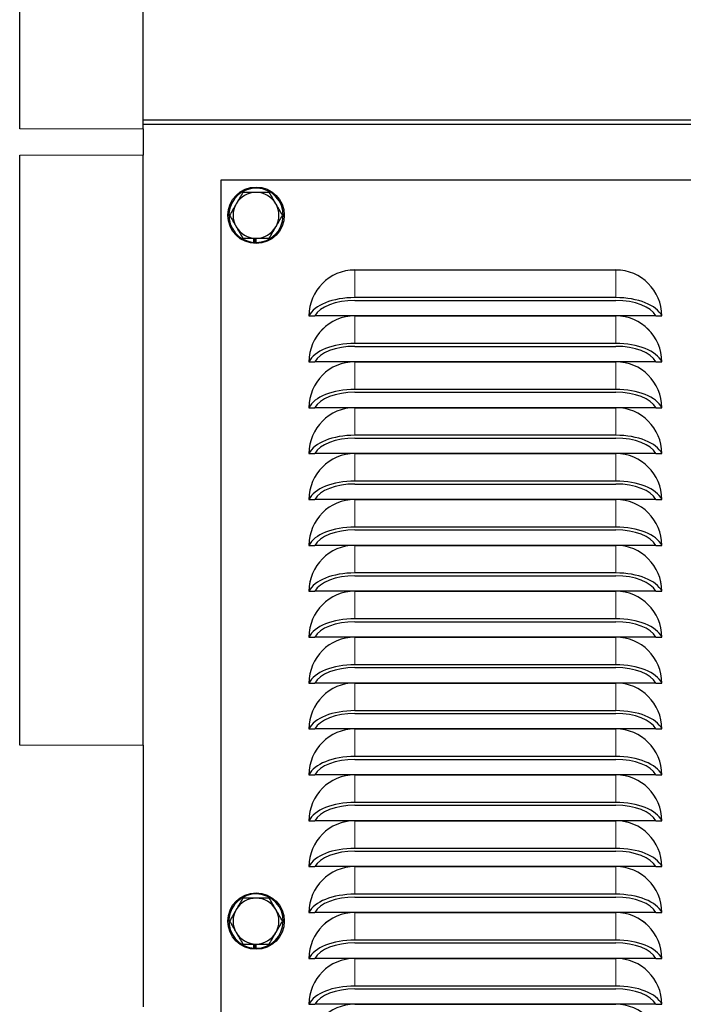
# Model space of a CAD drawing. Header units: millimetres. Extents: x 0 to 29700, y -16 to 21000.
# Tile 189 of 256: x 8309 to 8497, y 17077 to 17356. Entities that reach past the tile are written whole.
import ezdxf

# ---------------------------------------------------------------- set-up
doc = ezdxf.new("R2010")
doc.units = ezdxf.units.MM
doc.layers.add('1', color=7, linetype='Continuous', true_color=0xffffff)

msp = doc.modelspace()

# ---------------------------------------------------------------- linework, layer by layer
at = {"layer": '1', "color": 2, "linetype": 'Continuous', "lineweight": 25}
for p, q in [((8309.013, 17325.24), (8309.013, 17387.661)), ((8344.013, 17325.24), (8344.013, 17387.661)), ((8344.013, 17327.856), (9138.513, 17327.856)), ((9138.513, 17326.503), (8344.013, 17326.503)), ((8344.013, 17325.24), (8344.013, 17317.826)), ((8309.013, 17150.577), (8309.013, 17317.826)), ((8344.013, 17150.577), (8344.013, 17317.826)), ((8366.013, 17310.757), (8366.013, 16440.757)), ((8686.013, 17310.757), (8366.013, 17310.757)), ((8375.251, 17294.257), (8375.251, 17293.095)), ((8375.603, 17294.257), (8375.603, 17293.068)), ((8376.071, 17293.057), (8376.071, 17294.257)), ((8404.013, 17285.259), (8478.013, 17285.259)), ((8478.013, 17285.257), (8404.013, 17285.257)), ((8478.013, 17277.432), (8404.013, 17277.432)), ((8404.013, 17276.624), (8478.013, 17276.624)), ((8391.014, 17272.257), (8392.677, 17272.257)), ((8489.35, 17272.257), (8392.677, 17272.257)), ((8404.013, 17272.254), (8478.013, 17272.254)), ((8478.013, 17272.252), (8404.013, 17272.252)), ((8489.35, 17272.257), (8491.013, 17272.257)), ((8478.013, 17264.427), (8404.013, 17264.427)), ((8404.013, 17263.619), (8478.013, 17263.619)), ((8391.014, 17259.252), (8392.677, 17259.252)), ((8489.35, 17259.252), (8392.677, 17259.252)), ((8404.013, 17259.249), (8478.013, 17259.249)), ((8478.013, 17259.247), (8404.013, 17259.247)), ((8489.35, 17259.252), (8491.013, 17259.252)), ((8478.013, 17251.422), (8404.013, 17251.422)), ((8404.013, 17250.614), (8478.013, 17250.614)), ((8391.014, 17246.247), (8392.677, 17246.247)), ((8489.35, 17246.247), (8392.677, 17246.247)), ((8404.013, 17246.244), (8478.013, 17246.244)), ((8478.013, 17246.242), (8404.013, 17246.242)), ((8489.35, 17246.247), (8491.013, 17246.247)), ((8478.013, 17238.417), (8404.013, 17238.417)), ((8404.013, 17237.609), (8478.013, 17237.609)), ((8391.014, 17233.242), (8392.677, 17233.242)), ((8489.35, 17233.242), (8392.677, 17233.242)), ((8404.013, 17233.239), (8478.013, 17233.239)), ((8478.013, 17233.237), (8404.013, 17233.237)), ((8489.35, 17233.242), (8491.013, 17233.242)), ((8478.013, 17225.412), (8404.013, 17225.412)), ((8404.013, 17224.604), (8478.013, 17224.604)), ((8391.014, 17220.237), (8392.677, 17220.237)), ((8489.35, 17220.237), (8392.677, 17220.237)), ((8404.013, 17220.234), (8478.013, 17220.234)), ((8478.013, 17220.232), (8404.013, 17220.232)), ((8489.35, 17220.237), (8491.013, 17220.237)), ((8478.013, 17212.407), (8404.013, 17212.407)), ((8404.013, 17211.599), (8478.013, 17211.599)), ((8391.014, 17207.232), (8392.677, 17207.232)), ((8489.35, 17207.232), (8392.677, 17207.232)), ((8404.013, 17207.229), (8478.013, 17207.229)), ((8478.013, 17207.227), (8404.013, 17207.227)), ((8489.35, 17207.232), (8491.013, 17207.232)), ((8478.013, 17199.402), (8404.013, 17199.402)), ((8404.013, 17198.594), (8478.013, 17198.594)), ((8391.014, 17194.227), (8392.677, 17194.227)), ((8489.35, 17194.227), (8392.677, 17194.227)), ((8404.013, 17194.224), (8478.013, 17194.224)), ((8478.013, 17194.222), (8404.013, 17194.222)), ((8489.35, 17194.227), (8491.013, 17194.227)), ((8478.013, 17186.397), (8404.013, 17186.397)), ((8404.013, 17185.589), (8478.013, 17185.589)), ((8391.014, 17181.222), (8392.677, 17181.222)), ((8489.35, 17181.222), (8392.677, 17181.222)), ((8404.013, 17181.219), (8478.013, 17181.219)), ((8478.013, 17181.217), (8404.013, 17181.217)), ((8489.35, 17181.222), (8491.013, 17181.222)), ((8478.013, 17173.392), (8404.013, 17173.392)), ((8404.013, 17172.584), (8478.013, 17172.584)), ((8391.014, 17168.217), (8392.677, 17168.217)), ((8489.35, 17168.217), (8392.677, 17168.217)), ((8404.013, 17168.214), (8478.013, 17168.214)), ((8478.013, 17168.212), (8404.013, 17168.212)), ((8489.35, 17168.217), (8491.013, 17168.217)), ((8478.013, 17160.387), (8404.013, 17160.387)), ((8404.013, 17159.579), (8478.013, 17159.579)), ((8391.014, 17155.212), (8392.677, 17155.212)), ((8489.35, 17155.212), (8392.677, 17155.212)), ((8404.013, 17155.209), (8478.013, 17155.209)), ((8478.013, 17155.207), (8404.013, 17155.207)), ((8489.35, 17155.212), (8491.013, 17155.212)), ((8344.013, 17150.577), (8344.013, 17076.431)), ((8478.013, 17147.382), (8404.013, 17147.382)), ((8404.013, 17146.574), (8478.013, 17146.574)), ((8391.014, 17142.207), (8392.677, 17142.207)), ((8489.35, 17142.207), (8392.677, 17142.207)), ((8404.013, 17142.204), (8478.013, 17142.204)), ((8478.013, 17142.202), (8404.013, 17142.202)), ((8489.35, 17142.207), (8491.013, 17142.207)), ((8478.013, 17134.377), (8404.013, 17134.377)), ((8404.013, 17133.569), (8478.013, 17133.569)), ((8391.014, 17129.202), (8392.677, 17129.202)), ((8489.35, 17129.202), (8392.677, 17129.202)), ((8404.013, 17129.199), (8478.013, 17129.199)), ((8478.013, 17129.197), (8404.013, 17129.197)), ((8489.35, 17129.202), (8491.013, 17129.202)), ((8478.013, 17121.372), (8404.013, 17121.372)), ((8404.013, 17120.564), (8478.013, 17120.564)), ((8391.014, 17116.197), (8392.677, 17116.197)), ((8489.35, 17116.197), (8392.677, 17116.197)), ((8404.013, 17116.194), (8478.013, 17116.194)), ((8478.013, 17116.192), (8404.013, 17116.192)), ((8489.35, 17116.197), (8491.013, 17116.197)), ((8478.013, 17108.367), (8404.013, 17108.367)), ((8404.013, 17107.559), (8478.013, 17107.559)), ((8391.014, 17103.192), (8392.677, 17103.192)), ((8489.35, 17103.192), (8392.677, 17103.192)), ((8404.013, 17103.189), (8478.013, 17103.189)), ((8478.013, 17103.187), (8404.013, 17103.187)), ((8489.35, 17103.192), (8491.013, 17103.192)), ((8478.013, 17095.362), (8404.013, 17095.362)), ((8375.251, 17094.257), (8375.251, 17093.095)), ((8375.603, 17094.257), (8375.603, 17093.068)), ((8376.071, 17093.057), (8376.071, 17094.257)), ((8404.013, 17094.554), (8478.013, 17094.554)), ((8391.014, 17090.187), (8392.677, 17090.187)), ((8489.35, 17090.187), (8392.677, 17090.187)), ((8404.013, 17090.184), (8478.013, 17090.184)), ((8478.013, 17090.182), (8404.013, 17090.182)), ((8489.35, 17090.187), (8491.013, 17090.187)), ((8478.013, 17082.357), (8404.013, 17082.357)), ((8404.013, 17081.549), (8478.013, 17081.549)), ((8391.014, 17077.182), (8392.677, 17077.182)), ((8489.35, 17077.182), (8392.677, 17077.182)), ((8404.013, 17077.179), (8478.013, 17077.179)), ((8489.35, 17077.182), (8491.013, 17077.182))]:
    msp.add_line(p, q, dxfattribs=at)
at = {"layer": '1', "color": 4, "linetype": 'Continuous', "lineweight": 13}
for p, q in [((8309.013, 17325.24), (8344.013, 17325.24)), ((8344.013, 17317.826), (8309.013, 17317.826)), ((8404.013, 17285.257), (8404.013, 17277.432)), ((8478.013, 17285.257), (8478.013, 17277.432)), ((8404.013, 17272.252), (8404.013, 17264.427)), ((8478.013, 17272.252), (8478.013, 17264.427)), ((8404.013, 17259.247), (8404.013, 17251.422)), ((8478.013, 17259.247), (8478.013, 17251.422)), ((8404.013, 17246.242), (8404.013, 17238.417)), ((8478.013, 17246.242), (8478.013, 17238.417)), ((8404.013, 17233.237), (8404.013, 17225.412)), ((8478.013, 17233.237), (8478.013, 17225.412)), ((8404.013, 17220.232), (8404.013, 17212.407)), ((8478.013, 17220.232), (8478.013, 17212.407)), ((8404.013, 17207.227), (8404.013, 17199.402)), ((8478.013, 17207.227), (8478.013, 17199.402)), ((8404.013, 17194.222), (8404.013, 17186.397)), ((8478.013, 17194.222), (8478.013, 17186.397)), ((8404.013, 17181.217), (8404.013, 17173.392)), ((8478.013, 17181.217), (8478.013, 17173.392)), ((8404.013, 17168.212), (8404.013, 17160.387)), ((8478.013, 17168.212), (8478.013, 17160.387)), ((8404.013, 17155.207), (8404.013, 17147.382)), ((8478.013, 17155.207), (8478.013, 17147.382)), ((8309.013, 17150.577), (8344.013, 17150.577)), ((8404.013, 17142.202), (8404.013, 17134.377)), ((8478.013, 17142.202), (8478.013, 17134.377)), ((8404.013, 17129.197), (8404.013, 17121.372)), ((8478.013, 17129.197), (8478.013, 17121.372)), ((8404.013, 17116.192), (8404.013, 17108.367)), ((8478.013, 17116.192), (8478.013, 17108.367)), ((8404.013, 17103.187), (8404.013, 17095.362)), ((8478.013, 17103.187), (8478.013, 17095.362)), ((8404.013, 17090.182), (8404.013, 17082.357)), ((8478.013, 17090.182), (8478.013, 17082.357))]:
    msp.add_line(p, q, dxfattribs=at)
at = {"layer": '1', "color": 2, "linetype": 'Continuous', "lineweight": 25}
for centre in [(8376.013, 17300.757), (8376.013, 17100.757)]:
    msp.add_circle(centre, 8, dxfattribs=at)
for centre, radius, start, end in [((8376.013, 17300.757), 7.7, 270.42672, 264.31576), ((8376.013, 17300.757), 6.5, 90, 150), ((8376.013, 17300.757), 6.5, 30, 90), ((8376.013, 17300.757), 6.5, 150, 210), ((8376.013, 17300.757), 6.5, 330, 30), ((8376.013, 17300.757), 6.5, 210, 270), ((8376.013, 17300.757), 6.5, 270, 330), ((8404.013, 17272.257), 13.002, 90, 180), ((8404.013, 17272.257), 13, 90, 180), ((8478.013, 17272.257), 13.002, 0, 90), ((8478.013, 17272.257), 13, 0, 90), ((8404.013, 17259.252), 13.002, 90, 180), ((8404.013, 17259.252), 13, 90, 180), ((8478.013, 17259.252), 13.002, 0, 90), ((8478.013, 17259.252), 13, 0, 90), ((8404.013, 17246.247), 13.002, 90, 180), ((8404.013, 17246.247), 13, 90, 180), ((8478.013, 17246.247), 13.002, 0, 90), ((8478.013, 17246.247), 13, 0, 90), ((8404.013, 17233.242), 13.002, 90, 180), ((8404.013, 17233.242), 13, 90, 180), ((8478.013, 17233.242), 13.002, 0, 90), ((8478.013, 17233.242), 13, 0, 90), ((8404.013, 17220.237), 13.002, 90, 180), ((8404.013, 17220.237), 13, 90, 180), ((8478.013, 17220.237), 13.002, 0, 90), ((8478.013, 17220.237), 13, 0, 90), ((8404.013, 17207.232), 13.002, 90, 180), ((8404.013, 17207.232), 13, 90, 180), ((8478.013, 17207.232), 13.002, 0, 90), ((8478.013, 17207.232), 13, 0, 90), ((8404.013, 17194.227), 13.002, 90, 180), ((8404.013, 17194.227), 13, 90, 180), ((8478.013, 17194.227), 13.002, 0, 90), ((8478.013, 17194.227), 13, 0, 90), ((8404.013, 17181.222), 13.002, 90, 180), ((8404.013, 17181.222), 13, 90, 180), ((8478.013, 17181.222), 13.002, 0, 90), ((8478.013, 17181.222), 13, 0, 90), ((8404.013, 17168.217), 13.002, 90, 180), ((8404.013, 17168.217), 13, 90, 180), ((8478.013, 17168.217), 13.002, 0, 90), ((8478.013, 17168.217), 13, 0, 90), ((8404.013, 17155.212), 13.002, 90, 180), ((8404.013, 17155.212), 13, 90, 180), ((8478.013, 17155.212), 13.002, 0, 90), ((8478.013, 17155.212), 13, 0, 90), ((8404.013, 17142.207), 13.002, 90, 180), ((8404.013, 17142.207), 13, 90, 180), ((8478.013, 17142.207), 13.002, 0, 90), ((8478.013, 17142.207), 13, 0, 90), ((8404.013, 17129.202), 13.002, 90, 180), ((8404.013, 17129.202), 13, 90, 180), ((8478.013, 17129.202), 13.002, 0, 90), ((8478.013, 17129.202), 13, 0, 90), ((8404.013, 17116.197), 13.002, 90, 180), ((8404.013, 17116.197), 13, 90, 180), ((8478.013, 17116.197), 13.002, 0, 90), ((8478.013, 17116.197), 13, 0, 90), ((8404.013, 17103.192), 13.002, 90, 180), ((8404.013, 17103.192), 13, 90, 180), ((8478.013, 17103.192), 13.002, 0, 90), ((8478.013, 17103.192), 13, 0, 90), ((8376.013, 17100.757), 7.7, 270.42672, 264.31576), ((8376.013, 17100.757), 6.5, 90, 150), ((8376.013, 17100.757), 6.5, 30, 90), ((8376.013, 17100.757), 6.5, 150, 210), ((8376.013, 17100.757), 6.5, 330, 30), ((8404.013, 17090.187), 13.002, 90, 180), ((8404.013, 17090.187), 13, 90, 180), ((8478.013, 17090.187), 13.002, 0, 90), ((8478.013, 17090.187), 13, 0, 90), ((8376.013, 17100.757), 6.5, 210, 270), ((8376.013, 17100.757), 6.5, 270, 330), ((8404.013, 17077.182), 13.002, 90, 180), ((8404.013, 17077.182), 13, 90, 180), ((8478.013, 17077.182), 13.002, 0, 90), ((8478.013, 17077.182), 13, 0, 90), ((8404.013, 17064.177), 13.002, 90, 180), ((8478.013, 17064.177), 13.002, 0, 90)]:
    msp.add_arc(centre, radius, start, end, dxfattribs=at)
for centre, major_axis, ratio, start_param, end_param in [((8376.013, 17300.757), (0.587, 7.678), 0.9999995, 3.1186314, 3.1645681), ((8404.013, 17270.763), (13.339, 0), 0.5, 1.5707963, 2.9155852), ((8404.013, 17270.763), (-11.724, 0), 0.5, 4.712389, 6.0253781), ((8478.013, 17270.763), (13.339, 0), 0.5, 0.2260075, 1.5707963), ((8478.013, 17270.763), (-11.724, 0), 0.5, 3.3993998, 4.712389), ((8404.013, 17257.758), (13.339, 0), 0.5, 1.5707963, 2.9155852), ((8404.013, 17257.758), (-11.724, 0), 0.5, 4.712389, 6.0253781), ((8478.013, 17257.758), (13.339, 0), 0.5, 0.2260075, 1.5707963), ((8478.013, 17257.758), (-11.724, 0), 0.5, 3.3993998, 4.712389), ((8404.013, 17244.753), (13.339, 0), 0.5, 1.5707963, 2.9155852), ((8478.013, 17244.753), (13.339, 0), 0.5, 0.2260075, 1.5707963), ((8404.013, 17244.753), (-11.724, 0), 0.5, 4.712389, 6.0253781), ((8478.013, 17244.753), (-11.724, 0), 0.5, 3.3993998, 4.712389), ((8404.013, 17231.748), (13.339, 0), 0.5, 1.5707963, 2.9155852), ((8404.013, 17231.748), (-11.724, 0), 0.5, 4.712389, 6.0253781), ((8478.013, 17231.748), (13.339, 0), 0.5, 0.2260075, 1.5707963), ((8478.013, 17231.748), (-11.724, 0), 0.5, 3.3993998, 4.712389), ((8404.013, 17218.743), (13.339, 0), 0.5, 1.5707963, 2.9155852), ((8404.013, 17218.743), (-11.724, 0), 0.5, 4.712389, 6.0253781), ((8478.013, 17218.743), (13.339, 0), 0.5, 0.2260075, 1.5707963), ((8478.013, 17218.743), (-11.724, 0), 0.5, 3.3993998, 4.712389), ((8404.013, 17205.738), (13.339, 0), 0.5, 1.5707963, 2.9155852), ((8478.013, 17205.738), (13.339, 0), 0.5, 0.2260075, 1.5707963), ((8404.013, 17205.738), (-11.724, 0), 0.5, 4.712389, 6.0253781), ((8478.013, 17205.738), (-11.724, 0), 0.5, 3.3993998, 4.712389), ((8404.013, 17192.733), (13.339, 0), 0.5, 1.5707963, 2.9155852), ((8404.013, 17192.733), (-11.724, 0), 0.5, 4.712389, 6.0253781), ((8478.013, 17192.733), (13.339, 0), 0.5, 0.2260075, 1.5707963), ((8478.013, 17192.733), (-11.724, 0), 0.5, 3.3993998, 4.712389), ((8404.013, 17179.728), (13.339, 0), 0.5, 1.5707963, 2.9155852), ((8404.013, 17179.728), (-11.724, 0), 0.5, 4.712389, 6.0253781), ((8478.013, 17179.728), (13.339, 0), 0.5, 0.2260075, 1.5707963), ((8478.013, 17179.728), (-11.724, 0), 0.5, 3.3993998, 4.712389), ((8404.013, 17166.723), (13.339, 0), 0.5, 1.5707963, 2.9155852), ((8478.013, 17166.723), (13.339, 0), 0.5, 0.2260075, 1.5707963), ((8404.013, 17166.723), (-11.724, 0), 0.5, 4.712389, 6.0253781), ((8478.013, 17166.723), (-11.724, 0), 0.5, 3.3993998, 4.712389), ((8404.013, 17153.718), (13.339, 0), 0.5, 1.5707963, 2.9155852), ((8404.013, 17153.718), (-11.724, 0), 0.5, 4.712389, 6.0253781), ((8478.013, 17153.718), (13.339, 0), 0.5, 0.2260075, 1.5707963), ((8478.013, 17153.718), (-11.724, 0), 0.5, 3.3993998, 4.712389), ((8404.013, 17140.713), (13.339, 0), 0.5, 1.5707963, 2.9155852), ((8404.013, 17140.713), (-11.724, 0), 0.5, 4.712389, 6.0253781), ((8478.013, 17140.713), (13.339, 0), 0.5, 0.2260075, 1.5707963), ((8478.013, 17140.713), (-11.724, 0), 0.5, 3.3993998, 4.712389), ((8404.013, 17127.708), (13.339, 0), 0.5, 1.5707963, 2.9155852), ((8478.013, 17127.708), (13.339, 0), 0.5, 0.2260075, 1.5707963), ((8404.013, 17127.708), (-11.724, 0), 0.5, 4.712389, 6.0253781), ((8478.013, 17127.708), (-11.724, 0), 0.5, 3.3993998, 4.712389), ((8404.013, 17114.703), (13.339, 0), 0.5, 1.5707963, 2.9155852), ((8404.013, 17114.703), (-11.724, 0), 0.5, 4.712389, 6.0253781), ((8478.013, 17114.703), (13.339, 0), 0.5, 0.2260075, 1.5707963), ((8478.013, 17114.703), (-11.724, 0), 0.5, 3.3993998, 4.712389), ((8404.013, 17101.698), (13.339, 0), 0.5, 1.5707963, 2.9155852), ((8404.013, 17101.698), (-11.724, 0), 0.5, 4.712389, 6.0253781), ((8478.013, 17101.698), (13.339, 0), 0.5, 0.2260075, 1.5707963), ((8478.013, 17101.698), (-11.724, 0), 0.5, 3.3993998, 4.712389), ((8404.013, 17088.693), (13.339, 0), 0.5, 1.5707963, 2.9155852), ((8478.013, 17088.693), (13.339, 0), 0.5, 0.2260075, 1.5707963), ((8376.013, 17100.757), (0.587, 7.678), 0.9999995, 3.1186314, 3.1645681), ((8404.013, 17088.693), (-11.724, 0), 0.5, 4.712389, 6.0253781), ((8478.013, 17088.693), (-11.724, 0), 0.5, 3.3993998, 4.712389), ((8404.013, 17075.688), (13.339, 0), 0.5, 1.5707963, 2.9155852), ((8404.013, 17075.688), (-11.724, 0), 0.5, 4.712389, 6.0253781), ((8478.013, 17075.688), (13.339, 0), 0.5, 0.2260075, 1.5707963), ((8478.013, 17075.688), (-11.724, 0), 0.5, 3.3993998, 4.712389)]:
    msp.add_ellipse(centre, major_axis=major_axis, ratio=ratio, start_param=start_param, end_param=end_param, dxfattribs=at)
for points, knots in [([(8372.261, 17307.257), (8371.954, 17306.726), (8371.645, 17306.191), (8371.177, 17305.38), (8371.019, 17305.107), (8370.703, 17304.56), (8370.544, 17304.284), (8370.384, 17304.007)], [0, 0, 0, 0, 0.5, 0.5, 0.75, 0.75, 1, 1, 1, 1]), ([(8376.013, 17307.257), (8375.693, 17307.257), (8375.375, 17307.257), (8374.743, 17307.257), (8374.429, 17307.257), (8373.491, 17307.257), (8372.874, 17307.257), (8372.261, 17307.257)], [0, 0, 0, 0, 0.25, 0.25, 0.5, 0.5, 1, 1, 1, 1]), ([(8379.766, 17307.257), (8379.153, 17307.257), (8378.535, 17307.257), (8377.598, 17307.257), (8377.284, 17307.257), (8376.652, 17307.257), (8376.334, 17307.257), (8376.013, 17307.257)], [0, 0, 0, 0, 0.5, 0.5, 0.75, 0.75, 1, 1, 1, 1]), ([(8381.643, 17304.007), (8381.482, 17304.284), (8381.323, 17304.56), (8381.007, 17305.107), (8380.85, 17305.38), (8380.382, 17306.191), (8380.073, 17306.726), (8379.766, 17307.257)], [0, 0, 0, 0, 0.25, 0.25, 0.5, 0.5, 1, 1, 1, 1]), ([(8370.384, 17304.007), (8370.224, 17303.73), (8370.065, 17303.454), (8369.749, 17302.907), (8369.592, 17302.635), (8369.123, 17301.823), (8368.814, 17301.288), (8368.508, 17300.757)], [0, 0, 0, 0, 0.25, 0.25, 0.5, 0.5, 1, 1, 1, 1]), ([(8383.519, 17300.757), (8383.212, 17301.288), (8382.903, 17301.823), (8382.435, 17302.635), (8382.278, 17302.907), (8381.962, 17303.454), (8381.803, 17303.73), (8381.643, 17304.007)], [0, 0, 0, 0, 0.5, 0.5, 0.75, 0.75, 1, 1, 1, 1]), ([(8368.508, 17300.757), (8368.814, 17300.226), (8369.123, 17299.691), (8369.592, 17298.88), (8369.749, 17298.607), (8370.065, 17298.06), (8370.224, 17297.784), (8370.384, 17297.507)], [0, 0, 0, 0, 0.5, 0.5, 0.75, 0.75, 1, 1, 1, 1]), ([(8381.643, 17297.507), (8381.803, 17297.784), (8381.962, 17298.06), (8382.278, 17298.607), (8382.435, 17298.88), (8382.903, 17299.691), (8383.212, 17300.226), (8383.519, 17300.757)], [0, 0, 0, 0, 0.25, 0.25, 0.5, 0.5, 1, 1, 1, 1]), ([(8370.384, 17297.507), (8370.544, 17297.23), (8370.703, 17296.954), (8371.019, 17296.407), (8371.177, 17296.135), (8371.645, 17295.323), (8371.954, 17294.788), (8372.261, 17294.257)], [0, 0, 0, 0, 0.25, 0.25, 0.5, 0.5, 1, 1, 1, 1]), ([(8379.766, 17294.257), (8380.073, 17294.788), (8380.382, 17295.323), (8380.85, 17296.135), (8381.007, 17296.407), (8381.323, 17296.954), (8381.482, 17297.23), (8381.643, 17297.507)], [0, 0, 0, 0, 0.5, 0.5, 0.75, 0.75, 1, 1, 1, 1]), ([(8372.261, 17294.257), (8372.874, 17294.257), (8373.491, 17294.257), (8374.429, 17294.257), (8374.743, 17294.257), (8375.375, 17294.257), (8375.693, 17294.257), (8376.013, 17294.257)], [0, 0, 0, 0, 0.5, 0.5, 0.75, 0.75, 1, 1, 1, 1]), ([(8376.013, 17294.257), (8376.334, 17294.257), (8376.652, 17294.257), (8377.284, 17294.257), (8377.598, 17294.257), (8378.535, 17294.257), (8379.153, 17294.257), (8379.766, 17294.257)], [0, 0, 0, 0, 0.25, 0.25, 0.5, 0.5, 1, 1, 1, 1]), ([(8372.261, 17107.257), (8371.954, 17106.726), (8371.645, 17106.191), (8371.177, 17105.38), (8371.019, 17105.107), (8370.703, 17104.56), (8370.544, 17104.284), (8370.384, 17104.007)], [0, 0, 0, 0, 0.5, 0.5, 0.75, 0.75, 1, 1, 1, 1]), ([(8376.013, 17107.257), (8375.693, 17107.257), (8375.375, 17107.257), (8374.743, 17107.257), (8374.429, 17107.257), (8373.491, 17107.257), (8372.874, 17107.257), (8372.261, 17107.257)], [0, 0, 0, 0, 0.25, 0.25, 0.5, 0.5, 1, 1, 1, 1]), ([(8379.766, 17107.257), (8379.153, 17107.257), (8378.535, 17107.257), (8377.598, 17107.257), (8377.284, 17107.257), (8376.652, 17107.257), (8376.334, 17107.257), (8376.013, 17107.257)], [0, 0, 0, 0, 0.5, 0.5, 0.75, 0.75, 1, 1, 1, 1]), ([(8381.643, 17104.007), (8381.482, 17104.284), (8381.323, 17104.56), (8381.007, 17105.107), (8380.85, 17105.38), (8380.382, 17106.191), (8380.073, 17106.726), (8379.766, 17107.257)], [0, 0, 0, 0, 0.25, 0.25, 0.5, 0.5, 1, 1, 1, 1]), ([(8370.384, 17104.007), (8370.224, 17103.73), (8370.065, 17103.454), (8369.749, 17102.907), (8369.592, 17102.635), (8369.123, 17101.823), (8368.814, 17101.288), (8368.508, 17100.757)], [0, 0, 0, 0, 0.25, 0.25, 0.5, 0.5, 1, 1, 1, 1]), ([(8383.519, 17100.757), (8383.212, 17101.288), (8382.903, 17101.823), (8382.435, 17102.635), (8382.278, 17102.907), (8381.962, 17103.454), (8381.803, 17103.73), (8381.643, 17104.007)], [0, 0, 0, 0, 0.5, 0.5, 0.75, 0.75, 1, 1, 1, 1]), ([(8368.508, 17100.757), (8368.814, 17100.226), (8369.123, 17099.691), (8369.592, 17098.88), (8369.749, 17098.607), (8370.065, 17098.06), (8370.224, 17097.784), (8370.384, 17097.507)], [0, 0, 0, 0, 0.5, 0.5, 0.75, 0.75, 1, 1, 1, 1]), ([(8381.643, 17097.507), (8381.803, 17097.784), (8381.962, 17098.06), (8382.278, 17098.607), (8382.435, 17098.88), (8382.903, 17099.691), (8383.212, 17100.226), (8383.519, 17100.757)], [0, 0, 0, 0, 0.25, 0.25, 0.5, 0.5, 1, 1, 1, 1]), ([(8370.384, 17097.507), (8370.544, 17097.23), (8370.703, 17096.954), (8371.019, 17096.407), (8371.177, 17096.135), (8371.645, 17095.323), (8371.954, 17094.788), (8372.261, 17094.257)], [0, 0, 0, 0, 0.25, 0.25, 0.5, 0.5, 1, 1, 1, 1]), ([(8379.766, 17094.257), (8380.073, 17094.788), (8380.382, 17095.323), (8380.85, 17096.135), (8381.007, 17096.407), (8381.323, 17096.954), (8381.482, 17097.23), (8381.643, 17097.507)], [0, 0, 0, 0, 0.5, 0.5, 0.75, 0.75, 1, 1, 1, 1]), ([(8372.261, 17094.257), (8372.874, 17094.257), (8373.491, 17094.257), (8374.429, 17094.257), (8374.743, 17094.257), (8375.375, 17094.257), (8375.693, 17094.257), (8376.013, 17094.257)], [0, 0, 0, 0, 0.5, 0.5, 0.75, 0.75, 1, 1, 1, 1]), ([(8376.013, 17094.257), (8376.334, 17094.257), (8376.652, 17094.257), (8377.284, 17094.257), (8377.598, 17094.257), (8378.535, 17094.257), (8379.153, 17094.257), (8379.766, 17094.257)], [0, 0, 0, 0, 0.25, 0.25, 0.5, 0.5, 1, 1, 1, 1])]:
    msp.add_open_spline(points, degree=3, knots=knots, dxfattribs=at)

doc.saveas('drawing.dxf')
